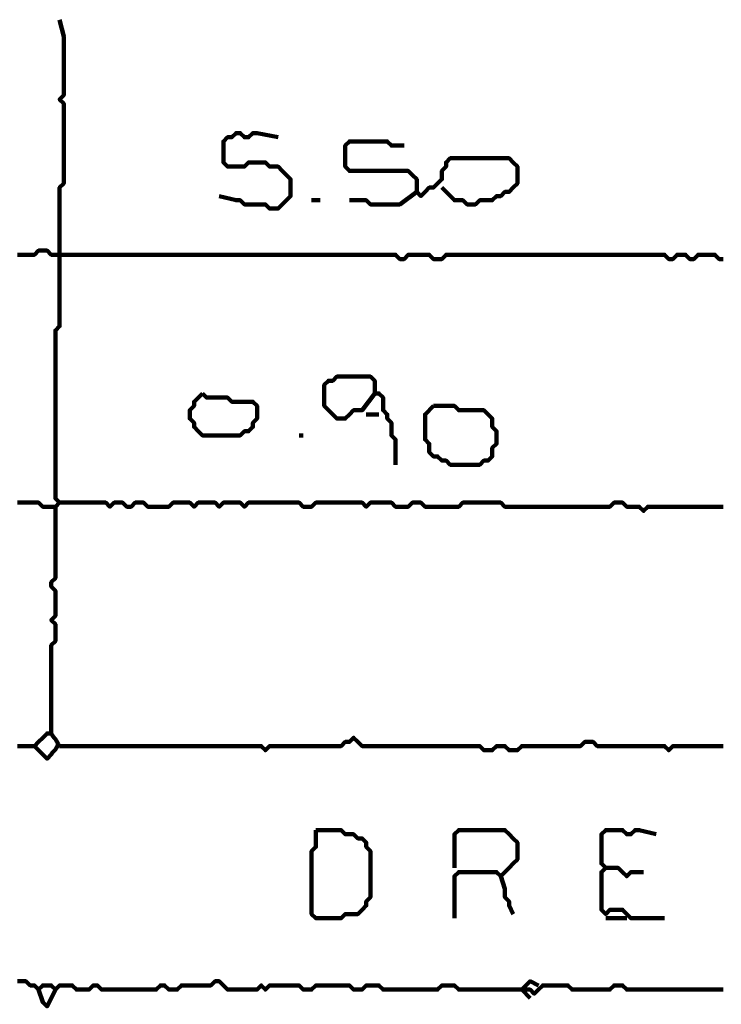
# Model space of a CAD drawing. Header units: metres. Extents: x 1959 to 4131, y 3282 to 4313.
# Tile 123 of 256: x 2374.91 to 2376.45, y 4298.95 to 4301.12. Entities that reach past the tile are written whole.
import ezdxf

# ---------------------------------------------------------------- set-up
doc = ezdxf.new("R2010")
doc.units = ezdxf.units.M
doc.layers.add('P', color=250, linetype='Continuous', lineweight=100)

msp = doc.modelspace()

# ---------------------------------------------------------------- linework, layer by layer
at = {"layer": 'P', "color": 0, "linetype": 'Continuous'}
for points in [[(2374.9985, 4301.1194), (2375.0077, 4301.0825), (2375.0077, 4301.0733), (2375.0077, 4301.064), (2375.0077, 4301.0548), (2375.0077, 4301.0456), (2375.0077, 4301.0363), (2375.0077, 4301.0271), (2375.0077, 4301.0179), (2375.0077, 4301.0086), (2375.0077, 4300.9994), (2375.0077, 4300.9902), (2375.0077, 4300.9809), (2375.0077, 4300.9717), (2375.0077, 4300.9625), (2375.0077, 4300.9533), (2374.9985, 4300.944), (2375.0077, 4300.9348), (2375.0077, 4300.9256), (2375.0077, 4300.9163), (2375.0077, 4300.9071), (2375.0077, 4300.8979), (2375.0077, 4300.8886), (2375.0077, 4300.8794), (2375.0077, 4300.8702), (2375.0077, 4300.8609), (2375.0077, 4300.8517), (2375.0077, 4300.8425), (2375.0077, 4300.8333), (2375.0077, 4300.824), (2375.0077, 4300.8148), (2375.0077, 4300.8056), (2375.0077, 4300.7963), (2375.0077, 4300.7871), (2375.0077, 4300.7779), (2375.0077, 4300.7686), (2375.0077, 4300.7594), (2374.9985, 4300.7502), (2374.9985, 4300.7409), (2374.9985, 4300.7317), (2374.9985, 4300.7225), (2374.9985, 4300.7133), (2374.9985, 4300.704), (2374.9985, 4300.6948), (2374.9985, 4300.6856), (2374.9985, 4300.6763), (2374.9985, 4300.6671), (2374.9985, 4300.6579), (2374.9985, 4300.6486), (2374.9985, 4300.6394), (2374.9985, 4300.6302), (2374.9985, 4300.6209), (2374.9985, 4300.6117), (2374.9985, 4300.6025), (2374.9985, 4300.5933), (2374.9985, 4300.584), (2374.9985, 4300.5748), (2374.9985, 4300.5656), (2374.9985, 4300.5563), (2374.9985, 4300.5471), (2374.9985, 4300.5379), (2374.9985, 4300.5286), (2374.9985, 4300.5194), (2374.9985, 4300.5102), (2374.9985, 4300.5009), (2374.9985, 4300.4917), (2374.9985, 4300.4825), (2374.9985, 4300.4733), (2374.9985, 4300.464), (2374.9985, 4300.4548), (2374.9985, 4300.4456), (2374.9892, 4300.4363), (2374.9892, 4300.4271), (2374.9892, 4300.4179), (2374.9892, 4300.4086), (2374.9892, 4300.3994), (2374.9892, 4300.3902), (2374.9892, 4300.3809), (2374.9892, 4300.3717), (2374.9892, 4300.3625), (2374.9892, 4300.3533), (2374.9892, 4300.344), (2374.9892, 4300.3348), (2374.9892, 4300.3256), (2374.9892, 4300.3163), (2374.9892, 4300.3071), (2374.9892, 4300.2979), (2374.9892, 4300.2886), (2374.9892, 4300.2794), (2374.9892, 4300.2702), (2374.9892, 4300.2609), (2374.9892, 4300.2517), (2374.9892, 4300.2425), (2374.9892, 4300.2333), (2374.9892, 4300.224), (2374.9892, 4300.2148), (2374.9892, 4300.2056), (2374.9892, 4300.1963), (2374.9892, 4300.1871), (2374.9892, 4300.1779), (2374.9892, 4300.1686), (2374.9892, 4300.1594), (2374.9892, 4300.1502), (2374.9892, 4300.1409), (2374.9892, 4300.1317), (2374.9892, 4300.1225), (2374.9892, 4300.1133), (2374.9892, 4300.104), (2374.9892, 4300.0948), (2374.9892, 4300.0856), (2374.9892, 4300.0763), (2374.9892, 4300.0671), (2374.9985, 4300.0579), (2374.9892, 4300.0486), (2374.9892, 4300.0394), (2374.9892, 4300.0302), (2374.9892, 4300.0209), (2374.9892, 4300.0117), (2374.9892, 4300.0025), (2374.9892, 4299.9933), (2374.9892, 4299.984), (2374.9892, 4299.9748), (2374.9892, 4299.9656), (2374.9892, 4299.9563), (2374.9892, 4299.9471), (2374.9892, 4299.9379), (2374.9892, 4299.9286), (2374.9892, 4299.9194), (2374.9892, 4299.9102), (2374.9892, 4299.9009), (2374.9892, 4299.8917), (2374.98, 4299.8825), (2374.98, 4299.8733), (2374.9892, 4299.864), (2374.9892, 4299.8548), (2374.9892, 4299.8456), (2374.9892, 4299.8363), (2374.9892, 4299.8271), (2374.9892, 4299.8179), (2374.9892, 4299.8086), (2374.98, 4299.7994), (2374.9892, 4299.7902), (2374.9892, 4299.7809), (2374.9892, 4299.7717), (2374.9892, 4299.7625), (2374.9892, 4299.7533), (2374.98, 4299.744), (2374.98, 4299.7348), (2374.98, 4299.7256), (2374.98, 4299.7163), (2374.98, 4299.7071), (2374.98, 4299.6979), (2374.98, 4299.6886), (2374.98, 4299.6794), (2374.98, 4299.6702), (2374.98, 4299.6609), (2374.98, 4299.6517), (2374.98, 4299.6425), (2374.98, 4299.6333), (2374.98, 4299.624), (2374.98, 4299.6148), (2374.98, 4299.6056), (2374.98, 4299.5963), (2374.98, 4299.5871), (2374.98, 4299.5779), (2374.98, 4299.5686), (2374.98, 4299.5594), (2374.98, 4299.5502), (2374.9708, 4299.5502), (2374.9616, 4299.5409), (2374.9523, 4299.5317), (2374.9431, 4299.5225), (2374.9523, 4299.5133), (2374.9616, 4299.504), (2374.9708, 4299.4948), (2374.98, 4299.504), (2374.9831, 4299.5086), (2374.9862, 4299.5117), (2374.9892, 4299.5148), (2374.9908, 4299.5179), (2374.9939, 4299.5225), (2374.9954, 4299.5271), (2374.9939, 4299.5302), (2374.9908, 4299.5348), (2374.9892, 4299.5379), (2374.9862, 4299.5409), (2374.9831, 4299.5456), (2374.98, 4299.5502)], [(2375.3492, 4300.7317), (2375.3862, 4300.7225), (2375.3954, 4300.7225), (2375.4046, 4300.7133), (2375.4139, 4300.7133), (2375.4231, 4300.7133), (2375.4323, 4300.7133), (2375.4416, 4300.7133), (2375.4508, 4300.7133), (2375.46, 4300.704), (2375.4692, 4300.704), (2375.4785, 4300.704), (2375.4877, 4300.7133), (2375.4969, 4300.7225), (2375.5062, 4300.7317), (2375.5062, 4300.7409), (2375.5062, 4300.7502), (2375.5062, 4300.7594), (2375.5062, 4300.7686), (2375.4969, 4300.7779), (2375.4877, 4300.7871), (2375.4785, 4300.7963), (2375.4692, 4300.7963), (2375.46, 4300.7963), (2375.4508, 4300.8056), (2375.4416, 4300.8056), (2375.4323, 4300.8056), (2375.4231, 4300.8056), (2375.4139, 4300.8056), (2375.4046, 4300.7963), (2375.3954, 4300.7963), (2375.3862, 4300.7963), (2375.3769, 4300.7963), (2375.3677, 4300.7963), (2375.3585, 4300.8056), (2375.3585, 4300.8148), (2375.3585, 4300.824), (2375.3585, 4300.8333), (2375.3585, 4300.8425), (2375.3585, 4300.8517), (2375.3677, 4300.8609), (2375.3769, 4300.8609), (2375.3862, 4300.8702), (2375.3954, 4300.8702), (2375.4046, 4300.8609), (2375.4139, 4300.8609), (2375.4231, 4300.8702), (2375.4323, 4300.8702), (2375.4785, 4300.8609)], [(2375.8385, 4300.7502), (2375.8662, 4300.7225), (2375.8754, 4300.7225), (2375.8846, 4300.7225), (2375.8939, 4300.7133), (2375.9031, 4300.7133), (2375.9123, 4300.7133), (2375.9216, 4300.7225), (2375.9308, 4300.7225), (2375.94, 4300.7225), (2375.9492, 4300.7225), (2375.9585, 4300.7317), (2375.9677, 4300.7317), (2375.9769, 4300.7409), (2375.9862, 4300.7409), (2375.9954, 4300.7502), (2376.0046, 4300.7594), (2376.0046, 4300.7686), (2376.0046, 4300.7779), (2376.0046, 4300.7871), (2376.0046, 4300.7963), (2375.9954, 4300.8056), (2375.9862, 4300.8148), (2375.9769, 4300.8148), (2375.9677, 4300.8148), (2375.9585, 4300.8148), (2375.9492, 4300.8148), (2375.94, 4300.8148), (2375.9308, 4300.8148), (2375.9216, 4300.8148), (2375.9123, 4300.8148), (2375.9031, 4300.8148), (2375.8939, 4300.8148), (2375.8846, 4300.8148), (2375.8754, 4300.8148), (2375.8662, 4300.8148), (2375.8569, 4300.8148), (2375.8477, 4300.8056), (2375.8477, 4300.7963), (2375.8385, 4300.7871), (2375.8385, 4300.7779), (2375.8385, 4300.7686), (2375.8292, 4300.7594), (2375.82, 4300.7502), (2375.8108, 4300.7502), (2375.8016, 4300.7409), (2375.7923, 4300.7317), (2375.7831, 4300.7409), (2375.7831, 4300.7502), (2375.7831, 4300.7594), (2375.7831, 4300.7686), (2375.7739, 4300.7779), (2375.7646, 4300.7871), (2375.7554, 4300.7871), (2375.7462, 4300.7871), (2375.7369, 4300.7871), (2375.7277, 4300.7871), (2375.7185, 4300.7871), (2375.7092, 4300.7871), (2375.7, 4300.7871), (2375.6908, 4300.7871), (2375.6816, 4300.7871), (2375.6723, 4300.7871), (2375.6631, 4300.7871), (2375.6539, 4300.7871), (2375.6446, 4300.7871), (2375.6354, 4300.7871), (2375.6262, 4300.7963), (2375.6262, 4300.8056), (2375.6262, 4300.8148), (2375.6262, 4300.824), (2375.6262, 4300.8333), (2375.6262, 4300.8425), (2375.6354, 4300.8517), (2375.6446, 4300.8517), (2375.6539, 4300.8517), (2375.6631, 4300.8517), (2375.6723, 4300.8517), (2375.6816, 4300.8517), (2375.6908, 4300.8517), (2375.7, 4300.8517), (2375.7092, 4300.8517), (2375.7185, 4300.8517), (2375.7277, 4300.8425), (2375.7554, 4300.8425)], [(2375.7831, 4300.7409), (2375.7462, 4300.7133), (2375.7369, 4300.7133), (2375.7277, 4300.7133), (2375.7185, 4300.7133), (2375.7092, 4300.7133), (2375.7, 4300.7133), (2375.6908, 4300.7133), (2375.6816, 4300.7133), (2375.6723, 4300.7225), (2375.6631, 4300.7225), (2375.6539, 4300.7225), (2375.6354, 4300.7225)], [(2375.5523, 4300.7225), (2375.5708, 4300.7225)], [(2374.9062, 4300.6025), (2374.9154, 4300.6025), (2374.9246, 4300.6025), (2374.9339, 4300.6025), (2374.9431, 4300.6025), (2374.9523, 4300.6117), (2374.9616, 4300.6117), (2374.9708, 4300.6117), (2374.98, 4300.6025), (2374.9892, 4300.6025), (2374.9985, 4300.6025), (2375.0077, 4300.6025), (2375.0169, 4300.6025), (2375.0262, 4300.6025), (2375.0354, 4300.6025), (2375.0446, 4300.6025), (2375.0539, 4300.6025), (2375.0631, 4300.6025), (2375.0723, 4300.6025), (2375.0816, 4300.6025), (2375.0908, 4300.6025), (2375.1, 4300.6025), (2375.1092, 4300.6025), (2375.1185, 4300.6025), (2375.1277, 4300.6025), (2375.1369, 4300.6025), (2375.1462, 4300.6025), (2375.1554, 4300.6025), (2375.1646, 4300.6025), (2375.1739, 4300.6025), (2375.1831, 4300.6025), (2375.1923, 4300.6025), (2375.2016, 4300.6025), (2375.2108, 4300.6025), (2375.22, 4300.6025), (2375.2292, 4300.6025), (2375.2385, 4300.6025), (2375.2477, 4300.6025), (2375.2569, 4300.6025), (2375.2662, 4300.6025), (2375.2754, 4300.6025), (2375.2846, 4300.6025), (2375.2939, 4300.6025), (2375.3031, 4300.6025), (2375.3123, 4300.6025), (2375.3216, 4300.6025), (2375.3308, 4300.6025), (2375.34, 4300.6025), (2375.3492, 4300.6025), (2375.3585, 4300.6025), (2375.3677, 4300.6025), (2375.3769, 4300.6025), (2375.3862, 4300.6025), (2375.3954, 4300.6025), (2375.4046, 4300.6025), (2375.4139, 4300.6025), (2375.4231, 4300.6025), (2375.4323, 4300.6025), (2375.4416, 4300.6025), (2375.4508, 4300.6025), (2375.46, 4300.6025), (2375.4692, 4300.6025), (2375.4785, 4300.6025), (2375.4877, 4300.6025), (2375.4969, 4300.6025), (2375.5062, 4300.6025), (2375.5154, 4300.6025), (2375.5246, 4300.6025), (2375.5339, 4300.6025), (2375.5431, 4300.6025), (2375.5523, 4300.6025), (2375.5616, 4300.6025), (2375.5708, 4300.6025), (2375.58, 4300.6025), (2375.5892, 4300.6025), (2375.5985, 4300.6025), (2375.6077, 4300.6025), (2375.6169, 4300.6025), (2375.6262, 4300.6025), (2375.6354, 4300.6025), (2375.6446, 4300.6025), (2375.6539, 4300.6025), (2375.6631, 4300.6025), (2375.6723, 4300.6025), (2375.6816, 4300.6025), (2375.6908, 4300.6025), (2375.7, 4300.6025), (2375.7092, 4300.6025), (2375.7185, 4300.6025), (2375.7277, 4300.6025), (2375.7369, 4300.6025), (2375.7462, 4300.5933), (2375.7554, 4300.5933), (2375.7646, 4300.6025), (2375.7739, 4300.6025), (2375.7831, 4300.6025), (2375.7923, 4300.6025), (2375.8016, 4300.6025), (2375.8108, 4300.6025), (2375.82, 4300.5933), (2375.8292, 4300.5933), (2375.8385, 4300.5933), (2375.8477, 4300.6025), (2375.8569, 4300.6025), (2375.8662, 4300.6025), (2375.8754, 4300.6025), (2375.8846, 4300.6025), (2375.8939, 4300.6025), (2375.9031, 4300.6025), (2375.9123, 4300.6025), (2375.9216, 4300.6025), (2375.9308, 4300.6025), (2375.94, 4300.6025), (2375.9492, 4300.6025), (2375.9585, 4300.6025), (2375.9677, 4300.6025), (2375.9769, 4300.6025), (2375.9862, 4300.6025), (2375.9954, 4300.6025), (2376.0046, 4300.6025), (2376.0139, 4300.6025), (2376.0231, 4300.6025), (2376.0323, 4300.6025), (2376.0416, 4300.6025), (2376.0508, 4300.6025), (2376.06, 4300.6025), (2376.0692, 4300.6025), (2376.0785, 4300.6025), (2376.0877, 4300.6025), (2376.0969, 4300.6025), (2376.1062, 4300.6025), (2376.1154, 4300.6025), (2376.1246, 4300.6025), (2376.1339, 4300.6025), (2376.1431, 4300.6025), (2376.1523, 4300.6025), (2376.1616, 4300.6025), (2376.1708, 4300.6025), (2376.18, 4300.6025), (2376.1892, 4300.6025), (2376.1985, 4300.6025), (2376.2077, 4300.6025), (2376.2169, 4300.6025), (2376.2262, 4300.6025), (2376.2354, 4300.6025), (2376.2446, 4300.6025), (2376.2539, 4300.6025), (2376.2631, 4300.6025), (2376.2723, 4300.6025), (2376.2816, 4300.6025), (2376.2908, 4300.6025), (2376.3, 4300.6025), (2376.3092, 4300.6025), (2376.3185, 4300.6025), (2376.3277, 4300.6025), (2376.3369, 4300.5933), (2376.3462, 4300.5933), (2376.3554, 4300.6025), (2376.3646, 4300.6025), (2376.3739, 4300.6025), (2376.3831, 4300.5933), (2376.3923, 4300.5933), (2376.4016, 4300.6025), (2376.4108, 4300.6025), (2376.42, 4300.6025), (2376.4292, 4300.6025), (2376.4385, 4300.6025), (2376.4477, 4300.5933), (2376.4569, 4300.5933)], [(2375.6908, 4300.2979), (2375.6631, 4300.2609), (2375.6539, 4300.2609), (2375.6446, 4300.2609), (2375.6354, 4300.2517), (2375.6262, 4300.2425), (2375.6169, 4300.2425), (2375.6077, 4300.2425), (2375.5985, 4300.2517), (2375.5892, 4300.2609), (2375.58, 4300.2702), (2375.58, 4300.2794), (2375.58, 4300.2886), (2375.58, 4300.2979), (2375.58, 4300.3071), (2375.58, 4300.3163), (2375.5892, 4300.3256), (2375.5985, 4300.3256), (2375.6077, 4300.3348), (2375.6169, 4300.3348), (2375.6262, 4300.3348), (2375.6354, 4300.3348), (2375.6446, 4300.3348), (2375.6539, 4300.3348), (2375.6631, 4300.3348), (2375.6723, 4300.3348), (2375.6816, 4300.3348), (2375.6908, 4300.3256), (2375.6908, 4300.3163), (2375.6908, 4300.3071), (2375.6908, 4300.2979), (2375.7, 4300.2979), (2375.7092, 4300.2886), (2375.7092, 4300.2794), (2375.7092, 4300.2702), (2375.7092, 4300.2609), (2375.7185, 4300.2517), (2375.7185, 4300.2425), (2375.7277, 4300.2333), (2375.7277, 4300.224), (2375.7277, 4300.2148), (2375.7277, 4300.2056), (2375.7369, 4300.1963), (2375.7369, 4300.1871), (2375.7369, 4300.1409)], [(2375.3123, 4300.2979), (2375.3216, 4300.2886), (2375.3308, 4300.2886), (2375.34, 4300.2886), (2375.3492, 4300.2886), (2375.3585, 4300.2886), (2375.3677, 4300.2886), (2375.3769, 4300.2794), (2375.3862, 4300.2794), (2375.3954, 4300.2794), (2375.4046, 4300.2794), (2375.4139, 4300.2794), (2375.4231, 4300.2794), (2375.4323, 4300.2702), (2375.4323, 4300.2609), (2375.4323, 4300.2517), (2375.4323, 4300.2425), (2375.4231, 4300.2333), (2375.4231, 4300.224), (2375.4139, 4300.2148), (2375.4046, 4300.2148), (2375.3954, 4300.2056), (2375.3862, 4300.2056), (2375.3769, 4300.2056), (2375.3677, 4300.2056), (2375.3585, 4300.2056), (2375.3492, 4300.2056), (2375.34, 4300.2056), (2375.3308, 4300.2056), (2375.3216, 4300.2056), (2375.3123, 4300.2056), (2375.3031, 4300.2148), (2375.2939, 4300.224), (2375.2939, 4300.2333), (2375.2846, 4300.2425), (2375.2846, 4300.2517), (2375.2846, 4300.2609), (2375.2939, 4300.2702), (2375.2939, 4300.2794), (2375.3123, 4300.2979)], [(2375.82, 4300.2702), (2375.8292, 4300.2702), (2375.8385, 4300.2702), (2375.8477, 4300.2702), (2375.8569, 4300.2702), (2375.8662, 4300.2702), (2375.8754, 4300.2609), (2375.8846, 4300.2609), (2375.8939, 4300.2609), (2375.9031, 4300.2609), (2375.9123, 4300.2609), (2375.9216, 4300.2609), (2375.9308, 4300.2609), (2375.94, 4300.2517), (2375.9492, 4300.2425), (2375.9492, 4300.2333), (2375.9492, 4300.224), (2375.9585, 4300.2148), (2375.9585, 4300.2056), (2375.9585, 4300.1963), (2375.9585, 4300.1871), (2375.9492, 4300.1779), (2375.9492, 4300.1686), (2375.9492, 4300.1594), (2375.94, 4300.1502), (2375.9308, 4300.1502), (2375.9216, 4300.1409), (2375.9123, 4300.1409), (2375.9031, 4300.1409), (2375.8939, 4300.1409), (2375.8846, 4300.1409), (2375.8754, 4300.1409), (2375.8662, 4300.1409), (2375.8569, 4300.1409), (2375.8477, 4300.1502), (2375.8385, 4300.1502), (2375.8292, 4300.1594), (2375.82, 4300.1594), (2375.8108, 4300.1686), (2375.8108, 4300.1779), (2375.8108, 4300.1871), (2375.8016, 4300.1963), (2375.8016, 4300.2056), (2375.8016, 4300.2148), (2375.8016, 4300.224), (2375.8016, 4300.2333), (2375.8016, 4300.2425), (2375.8016, 4300.2517), (2375.82, 4300.2702)], [(2375.6723, 4300.2517), (2375.7, 4300.2517)], [(2375.5246, 4300.2056), (2375.5339, 4300.2056)], [(2374.9062, 4300.0579), (2374.9154, 4300.0579), (2374.9246, 4300.0579), (2374.9339, 4300.0579), (2374.9431, 4300.0579), (2374.9523, 4300.0579), (2374.9616, 4300.0486), (2374.9708, 4300.0486), (2374.9892, 4300.0486)], [(2374.9985, 4300.0579), (2375.0354, 4300.0579), (2375.0446, 4300.0579), (2375.0539, 4300.0579), (2375.0631, 4300.0579), (2375.0723, 4300.0579), (2375.0816, 4300.0579), (2375.0908, 4300.0579), (2375.1, 4300.0579), (2375.1092, 4300.0486), (2375.1185, 4300.0579), (2375.1277, 4300.0579), (2375.1369, 4300.0579), (2375.1462, 4300.0486), (2375.1554, 4300.0486), (2375.1646, 4300.0579), (2375.1739, 4300.0579), (2375.1831, 4300.0579), (2375.1923, 4300.0486), (2375.2016, 4300.0486), (2375.2108, 4300.0486), (2375.22, 4300.0486), (2375.2292, 4300.0486), (2375.2385, 4300.0486), (2375.2477, 4300.0579), (2375.2569, 4300.0579), (2375.2662, 4300.0579), (2375.2754, 4300.0579), (2375.2846, 4300.0579), (2375.2939, 4300.0486), (2375.3031, 4300.0579), (2375.3123, 4300.0579), (2375.3216, 4300.0579), (2375.3308, 4300.0579), (2375.34, 4300.0579), (2375.3492, 4300.0486), (2375.3585, 4300.0579), (2375.3677, 4300.0579), (2375.3769, 4300.0579), (2375.3862, 4300.0579), (2375.3954, 4300.0579), (2375.4046, 4300.0486), (2375.4139, 4300.0579), (2375.4231, 4300.0579), (2375.4323, 4300.0579), (2375.4416, 4300.0579), (2375.4508, 4300.0579), (2375.46, 4300.0579), (2375.4692, 4300.0579), (2375.4785, 4300.0579), (2375.4877, 4300.0579), (2375.4969, 4300.0579), (2375.5062, 4300.0579), (2375.5154, 4300.0579), (2375.5246, 4300.0579), (2375.5339, 4300.0486), (2375.5431, 4300.0486), (2375.5523, 4300.0486), (2375.5616, 4300.0579), (2375.5708, 4300.0579), (2375.58, 4300.0579), (2375.5892, 4300.0579), (2375.5985, 4300.0579), (2375.6077, 4300.0579), (2375.6169, 4300.0579), (2375.6262, 4300.0579), (2375.6354, 4300.0579), (2375.6446, 4300.0579), (2375.6539, 4300.0579), (2375.6631, 4300.0579), (2375.6723, 4300.0486), (2375.6816, 4300.0579), (2375.6908, 4300.0579), (2375.7, 4300.0579), (2375.7092, 4300.0579), (2375.7185, 4300.0579), (2375.7277, 4300.0579), (2375.7369, 4300.0486), (2375.7462, 4300.0486), (2375.7554, 4300.0486), (2375.7646, 4300.0486), (2375.7739, 4300.0579), (2375.7831, 4300.0579), (2375.7923, 4300.0579), (2375.8016, 4300.0486), (2375.8108, 4300.0486), (2375.82, 4300.0486), (2375.8292, 4300.0486), (2375.8385, 4300.0486), (2375.8477, 4300.0486), (2375.8569, 4300.0486), (2375.8662, 4300.0486), (2375.8754, 4300.0486), (2375.8846, 4300.0579), (2375.8939, 4300.0579), (2375.9031, 4300.0579), (2375.9123, 4300.0579), (2375.9216, 4300.0579), (2375.9308, 4300.0579), (2375.94, 4300.0579), (2375.9492, 4300.0579), (2375.9585, 4300.0579), (2375.9677, 4300.0579), (2375.9769, 4300.0486), (2375.9862, 4300.0486), (2375.9954, 4300.0486), (2376.0046, 4300.0486), (2376.0139, 4300.0486), (2376.0231, 4300.0486), (2376.0323, 4300.0486), (2376.0416, 4300.0486), (2376.0508, 4300.0486), (2376.06, 4300.0486), (2376.0692, 4300.0486), (2376.0785, 4300.0486), (2376.0877, 4300.0486), (2376.0969, 4300.0486), (2376.1062, 4300.0486), (2376.1154, 4300.0486), (2376.1246, 4300.0486), (2376.1339, 4300.0486), (2376.1431, 4300.0486), (2376.1523, 4300.0486), (2376.1616, 4300.0486), (2376.1708, 4300.0486), (2376.18, 4300.0486), (2376.1892, 4300.0486), (2376.1985, 4300.0486), (2376.2077, 4300.0486), (2376.2169, 4300.0579), (2376.2262, 4300.0579), (2376.2354, 4300.0579), (2376.2446, 4300.0486), (2376.2539, 4300.0486), (2376.2631, 4300.0486), (2376.2723, 4300.0486), (2376.2816, 4300.0394), (2376.2908, 4300.0486), (2376.3, 4300.0486), (2376.3092, 4300.0486), (2376.3185, 4300.0486), (2376.3277, 4300.0486), (2376.3369, 4300.0486), (2376.3462, 4300.0486), (2376.3554, 4300.0486), (2376.3646, 4300.0486), (2376.3739, 4300.0486), (2376.3831, 4300.0486), (2376.3923, 4300.0486), (2376.4016, 4300.0486), (2376.4108, 4300.0486), (2376.42, 4300.0486), (2376.4292, 4300.0486), (2376.4385, 4300.0486), (2376.4477, 4300.0486), (2376.4569, 4300.0486)], [(2376.4569, 4299.5225), (2376.4477, 4299.5225), (2376.4385, 4299.5225), (2376.4292, 4299.5225), (2376.42, 4299.5225), (2376.4108, 4299.5225), (2376.4016, 4299.5225), (2376.3923, 4299.5225), (2376.3831, 4299.5225), (2376.3739, 4299.5225), (2376.3646, 4299.5225), (2376.3554, 4299.5225), (2376.3462, 4299.5225), (2376.3369, 4299.5133), (2376.3277, 4299.5225), (2376.3185, 4299.5225), (2376.3092, 4299.5225), (2376.3, 4299.5225), (2376.2908, 4299.5225), (2376.2816, 4299.5225), (2376.2723, 4299.5225), (2376.2631, 4299.5225), (2376.2539, 4299.5225), (2376.2446, 4299.5225), (2376.2354, 4299.5225), (2376.2262, 4299.5225), (2376.2169, 4299.5225), (2376.2077, 4299.5225), (2376.1985, 4299.5225), (2376.1892, 4299.5225), (2376.18, 4299.5225), (2376.1708, 4299.5317), (2376.1616, 4299.5317), (2376.1523, 4299.5317), (2376.1431, 4299.5225), (2376.1339, 4299.5225), (2376.1246, 4299.5225), (2376.1154, 4299.5225), (2376.1062, 4299.5225), (2376.0969, 4299.5225), (2376.0877, 4299.5225), (2376.0785, 4299.5225), (2376.0692, 4299.5225), (2376.06, 4299.5225), (2376.0508, 4299.5225), (2376.0416, 4299.5225), (2376.0323, 4299.5225), (2376.0231, 4299.5225), (2376.0139, 4299.5225), (2376.0046, 4299.5133), (2375.9954, 4299.5133), (2375.9862, 4299.5133), (2375.9769, 4299.5225), (2375.9677, 4299.5225), (2375.9585, 4299.5225), (2375.9492, 4299.5133), (2375.94, 4299.5133), (2375.9308, 4299.5133), (2375.9216, 4299.5225), (2375.9123, 4299.5225), (2375.9031, 4299.5225), (2375.8939, 4299.5225), (2375.8846, 4299.5225), (2375.8754, 4299.5225), (2375.8662, 4299.5225), (2375.8569, 4299.5225), (2375.8477, 4299.5225), (2375.8385, 4299.5225), (2375.8292, 4299.5225), (2375.82, 4299.5225), (2375.8108, 4299.5225), (2375.8016, 4299.5225), (2375.7923, 4299.5225), (2375.7831, 4299.5225), (2375.7739, 4299.5225), (2375.7646, 4299.5225), (2375.7554, 4299.5225), (2375.7462, 4299.5225), (2375.7369, 4299.5225), (2375.7277, 4299.5225), (2375.7185, 4299.5225), (2375.7092, 4299.5225), (2375.7, 4299.5225), (2375.6908, 4299.5225), (2375.6816, 4299.5225), (2375.6723, 4299.5225), (2375.6631, 4299.5225), (2375.6539, 4299.5317), (2375.6446, 4299.5409), (2375.6354, 4299.5317), (2375.6262, 4299.5317), (2375.6169, 4299.5225), (2375.6077, 4299.5225), (2375.5985, 4299.5225), (2375.5892, 4299.5225), (2375.58, 4299.5225), (2375.5708, 4299.5225), (2375.5616, 4299.5225), (2375.5523, 4299.5225), (2375.5431, 4299.5225), (2375.5339, 4299.5225), (2375.5246, 4299.5225), (2375.5154, 4299.5225), (2375.5062, 4299.5225), (2375.4969, 4299.5225), (2375.4877, 4299.5225), (2375.4785, 4299.5225), (2375.4692, 4299.5225), (2375.46, 4299.5225), (2375.4508, 4299.5133), (2375.4416, 4299.5225), (2375.4323, 4299.5225), (2375.4231, 4299.5225), (2375.4139, 4299.5225), (2375.4046, 4299.5225), (2375.3954, 4299.5225), (2375.3862, 4299.5225), (2375.3769, 4299.5225), (2375.3677, 4299.5225), (2375.3585, 4299.5225), (2375.3492, 4299.5225), (2375.34, 4299.5225), (2375.3308, 4299.5225), (2375.3216, 4299.5225), (2375.3123, 4299.5225), (2375.3031, 4299.5225), (2375.2939, 4299.5225), (2375.2846, 4299.5225), (2375.2754, 4299.5225), (2375.2662, 4299.5225), (2375.2569, 4299.5225), (2375.2477, 4299.5225), (2375.2385, 4299.5225), (2375.2292, 4299.5225), (2375.22, 4299.5225), (2375.2108, 4299.5225), (2375.2016, 4299.5225), (2375.1923, 4299.5225), (2375.1831, 4299.5225), (2375.1739, 4299.5225), (2375.1646, 4299.5225), (2375.1554, 4299.5225), (2375.1462, 4299.5225), (2375.1369, 4299.5225), (2375.1277, 4299.5225), (2375.1185, 4299.5225), (2375.1092, 4299.5225), (2375.1, 4299.5225), (2375.0908, 4299.5225), (2375.0816, 4299.5225), (2375.0723, 4299.5225), (2375.0631, 4299.5225), (2375.0539, 4299.5225), (2375.0446, 4299.5225), (2375.0354, 4299.5225), (2375.0262, 4299.5225), (2374.9985, 4299.5225)], [(2374.9431, 4299.5225), (2374.9062, 4299.5225)], [(2375.5616, 4299.3379), (2375.5708, 4299.3379), (2375.58, 4299.3379), (2375.5892, 4299.3379), (2375.5985, 4299.3379), (2375.6077, 4299.3379), (2375.6169, 4299.3379), (2375.6262, 4299.3286), (2375.6354, 4299.3286), (2375.6446, 4299.3286), (2375.6539, 4299.3194), (2375.6631, 4299.3194), (2375.6723, 4299.3102), (2375.6723, 4299.3009), (2375.6816, 4299.2917), (2375.6816, 4299.2825), (2375.6816, 4299.2733), (2375.6816, 4299.264), (2375.6816, 4299.2548), (2375.6816, 4299.2456), (2375.6816, 4299.2363), (2375.6816, 4299.2271), (2375.6816, 4299.2179), (2375.6816, 4299.2086), (2375.6816, 4299.1994), (2375.6816, 4299.1902), (2375.6723, 4299.1809), (2375.6723, 4299.1717), (2375.6631, 4299.1625), (2375.6539, 4299.1533), (2375.6446, 4299.1533), (2375.6354, 4299.1533), (2375.6262, 4299.1533), (2375.6169, 4299.144), (2375.6077, 4299.144), (2375.5985, 4299.144), (2375.5892, 4299.144), (2375.58, 4299.144), (2375.5708, 4299.144), (2375.5616, 4299.144), (2375.5523, 4299.1533), (2375.5523, 4299.1625), (2375.5523, 4299.1717), (2375.5523, 4299.1809), (2375.5523, 4299.1902), (2375.5523, 4299.1994), (2375.5523, 4299.2086), (2375.5523, 4299.2179), (2375.5523, 4299.2271), (2375.5523, 4299.2363), (2375.5523, 4299.2456), (2375.5523, 4299.2548), (2375.5523, 4299.264), (2375.5523, 4299.2733), (2375.5523, 4299.2825), (2375.5523, 4299.2917), (2375.5616, 4299.3009), (2375.5616, 4299.3102), (2375.5616, 4299.3194), (2375.5616, 4299.3379)], [(2375.8662, 4299.2548), (2375.8662, 4299.2917), (2375.8662, 4299.3009), (2375.8662, 4299.3102), (2375.8662, 4299.3194), (2375.8662, 4299.3286), (2375.8754, 4299.3379), (2375.8846, 4299.3379), (2375.8939, 4299.3379), (2375.9031, 4299.3379), (2375.9123, 4299.3379), (2375.9216, 4299.3379), (2375.9308, 4299.3379), (2375.94, 4299.3379), (2375.9492, 4299.3379), (2375.9585, 4299.3379), (2375.9677, 4299.3379), (2375.9769, 4299.3379), (2375.9862, 4299.3286), (2375.9954, 4299.3194), (2376.0046, 4299.3102), (2376.0046, 4299.3009), (2376.0046, 4299.2917), (2376.0046, 4299.2825), (2376.0046, 4299.2733), (2375.9954, 4299.264), (2375.9862, 4299.2548), (2375.9769, 4299.2456), (2375.9677, 4299.2363), (2375.9585, 4299.2456), (2375.9492, 4299.2456), (2375.94, 4299.2456), (2375.9308, 4299.2456), (2375.9216, 4299.2456), (2375.9123, 4299.2456), (2375.9031, 4299.2456), (2375.8939, 4299.2456), (2375.8846, 4299.2456), (2375.8754, 4299.2456), (2375.8662, 4299.2363), (2375.8662, 4299.2271), (2375.8662, 4299.2179), (2375.8662, 4299.2086), (2375.8662, 4299.1994), (2375.8662, 4299.1902), (2375.8662, 4299.1809), (2375.8662, 4299.1717), (2375.8662, 4299.1625), (2375.8662, 4299.144)], [(2376.3277, 4299.144), (2376.2908, 4299.144), (2376.2816, 4299.144), (2376.2723, 4299.144), (2376.2631, 4299.144), (2376.2539, 4299.144), (2376.2446, 4299.1533), (2376.2354, 4299.1625), (2376.2262, 4299.1625), (2376.2169, 4299.1625), (2376.2077, 4299.1625), (2376.1985, 4299.1533), (2376.1892, 4299.1625), (2376.1892, 4299.1717), (2376.1892, 4299.1809), (2376.1892, 4299.1902), (2376.1892, 4299.1994), (2376.1892, 4299.2086), (2376.1892, 4299.2179), (2376.1892, 4299.2271), (2376.1892, 4299.2363), (2376.1892, 4299.2456), (2376.1985, 4299.2548), (2376.1892, 4299.264), (2376.1892, 4299.2733), (2376.1892, 4299.2825), (2376.1892, 4299.2917), (2376.1892, 4299.3009), (2376.1892, 4299.3102), (2376.1892, 4299.3194), (2376.1892, 4299.3286), (2376.1985, 4299.3379), (2376.2077, 4299.3379), (2376.2169, 4299.3379), (2376.2262, 4299.3379), (2376.2354, 4299.3379), (2376.2446, 4299.3286), (2376.2539, 4299.3286), (2376.2631, 4299.3379), (2376.2723, 4299.3379), (2376.3092, 4299.3286)], [(2376.1985, 4299.2548), (2376.2262, 4299.2548), (2376.2354, 4299.2456), (2376.2446, 4299.2363), (2376.2539, 4299.2456), (2376.2631, 4299.2456), (2376.2816, 4299.2456)], [(2375.9677, 4299.2363), (2375.9769, 4299.2086), (2375.9769, 4299.1994), (2375.9769, 4299.1902), (2375.9862, 4299.1809), (2375.9862, 4299.1717), (2375.9954, 4299.1533)], [(2376.1985, 4299.144), (2376.2446, 4299.144)], [(2374.9062, 4299.0056), (2374.9154, 4299.0056), (2374.9246, 4299.0056), (2374.9339, 4298.9963), (2374.9431, 4298.9963), (2374.9523, 4298.9871), (2374.9616, 4298.9963), (2374.9708, 4298.9963), (2374.98, 4298.9963), (2374.9892, 4298.9871), (2374.9985, 4298.9963), (2375.0077, 4298.9963), (2375.0169, 4298.9963), (2375.0262, 4298.9963), (2375.0354, 4298.9871), (2375.0446, 4298.9871), (2375.0539, 4298.9871), (2375.0631, 4298.9871), (2375.0723, 4298.9963), (2375.0816, 4298.9963), (2375.0908, 4298.9871), (2375.1, 4298.9871), (2375.1092, 4298.9871), (2375.1185, 4298.9871), (2375.1277, 4298.9871), (2375.1369, 4298.9871), (2375.1462, 4298.9871), (2375.1554, 4298.9871), (2375.1646, 4298.9871), (2375.1739, 4298.9871), (2375.1831, 4298.9871), (2375.1923, 4298.9871), (2375.2016, 4298.9871), (2375.2108, 4298.9871), (2375.22, 4298.9963), (2375.2292, 4298.9963), (2375.2385, 4298.9871), (2375.2477, 4298.9871), (2375.2569, 4298.9871), (2375.2662, 4298.9963), (2375.2754, 4298.9963), (2375.2846, 4298.9963), (2375.2939, 4298.9963), (2375.3031, 4298.9963), (2375.3123, 4298.9963), (2375.3216, 4298.9963), (2375.3308, 4298.9963), (2375.34, 4299.0056), (2375.3492, 4299.0056), (2375.3585, 4298.9963), (2375.3677, 4298.9871), (2375.3769, 4298.9871), (2375.3862, 4298.9871), (2375.3954, 4298.9871), (2375.4046, 4298.9871), (2375.4139, 4298.9871), (2375.4231, 4298.9871), (2375.4323, 4298.9871), (2375.4416, 4298.9963), (2375.4508, 4298.9871), (2375.46, 4298.9963), (2375.4692, 4298.9963), (2375.4785, 4298.9963), (2375.4877, 4298.9963), (2375.4969, 4298.9963), (2375.5062, 4298.9963), (2375.5154, 4298.9963), (2375.5246, 4298.9963), (2375.5339, 4298.9871), (2375.5431, 4298.9871), (2375.5523, 4298.9871), (2375.5616, 4298.9963), (2375.5708, 4298.9963), (2375.58, 4298.9963), (2375.5892, 4298.9963), (2375.5985, 4298.9963), (2375.6077, 4298.9963), (2375.6169, 4298.9963), (2375.6262, 4298.9963), (2375.6354, 4298.9963), (2375.6446, 4298.9871), (2375.6539, 4298.9871), (2375.6631, 4298.9871), (2375.6723, 4298.9963), (2375.6816, 4298.9963), (2375.6908, 4298.9963), (2375.7, 4298.9963), (2375.7092, 4298.9871), (2375.7185, 4298.9871), (2375.7277, 4298.9871), (2375.7369, 4298.9871), (2375.7462, 4298.9871), (2375.7554, 4298.9871), (2375.7646, 4298.9871), (2375.7739, 4298.9871), (2375.7831, 4298.9871), (2375.7923, 4298.9871), (2375.8016, 4298.9871), (2375.8108, 4298.9871), (2375.82, 4298.9871), (2375.8292, 4298.9871), (2375.8385, 4298.9963), (2375.8477, 4298.9963), (2375.8569, 4298.9963), (2375.8662, 4298.9963), (2375.8754, 4298.9871), (2375.8846, 4298.9871), (2375.8939, 4298.9871), (2375.9031, 4298.9871), (2375.9123, 4298.9871), (2375.9216, 4298.9871), (2375.9308, 4298.9871), (2375.94, 4298.9871), (2375.9492, 4298.9871), (2375.9585, 4298.9871), (2375.9677, 4298.9871), (2375.9769, 4298.9871), (2375.9862, 4298.9871), (2375.9954, 4298.9871), (2376.0046, 4298.9871), (2376.0139, 4298.9871), (2376.0231, 4298.9871), (2376.0323, 4298.9871), (2376.0416, 4298.9779), (2376.0508, 4298.9871), (2376.06, 4298.9963), (2376.0692, 4298.9963), (2376.0785, 4298.9963), (2376.0877, 4298.9963), (2376.0969, 4298.9963), (2376.1062, 4298.9963), (2376.1154, 4298.9963), (2376.1246, 4298.9871), (2376.1339, 4298.9871), (2376.1431, 4298.9871), (2376.1523, 4298.9871), (2376.1616, 4298.9871), (2376.1708, 4298.9871), (2376.18, 4298.9871), (2376.1892, 4298.9871), (2376.1985, 4298.9871), (2376.2077, 4298.9871), (2376.2169, 4298.9963), (2376.2262, 4298.9963), (2376.2354, 4298.9963), (2376.2446, 4298.9871), (2376.2539, 4298.9871), (2376.2631, 4298.9871), (2376.2723, 4298.9871), (2376.2816, 4298.9871), (2376.2908, 4298.9871), (2376.3, 4298.9871), (2376.3092, 4298.9871), (2376.3185, 4298.9871), (2376.3277, 4298.9871), (2376.3369, 4298.9871), (2376.3462, 4298.9871), (2376.3554, 4298.9871), (2376.3646, 4298.9871), (2376.3739, 4298.9871), (2376.3831, 4298.9871), (2376.3923, 4298.9871), (2376.4016, 4298.9871), (2376.4108, 4298.9871), (2376.42, 4298.9871), (2376.4292, 4298.9871), (2376.4385, 4298.9871), (2376.4477, 4298.9871), (2376.4569, 4298.9871)], [(2376.0323, 4298.9686), (2376.0139, 4298.9871), (2376.0231, 4298.9963), (2376.0323, 4299.0056), (2376.0508, 4298.9963)], [(2374.9523, 4298.9871), (2374.9616, 4298.9594), (2374.9708, 4298.9502), (2374.9892, 4298.9871)]]:
    msp.add_lwpolyline(points, dxfattribs=at)

doc.saveas('drawing.dxf')
